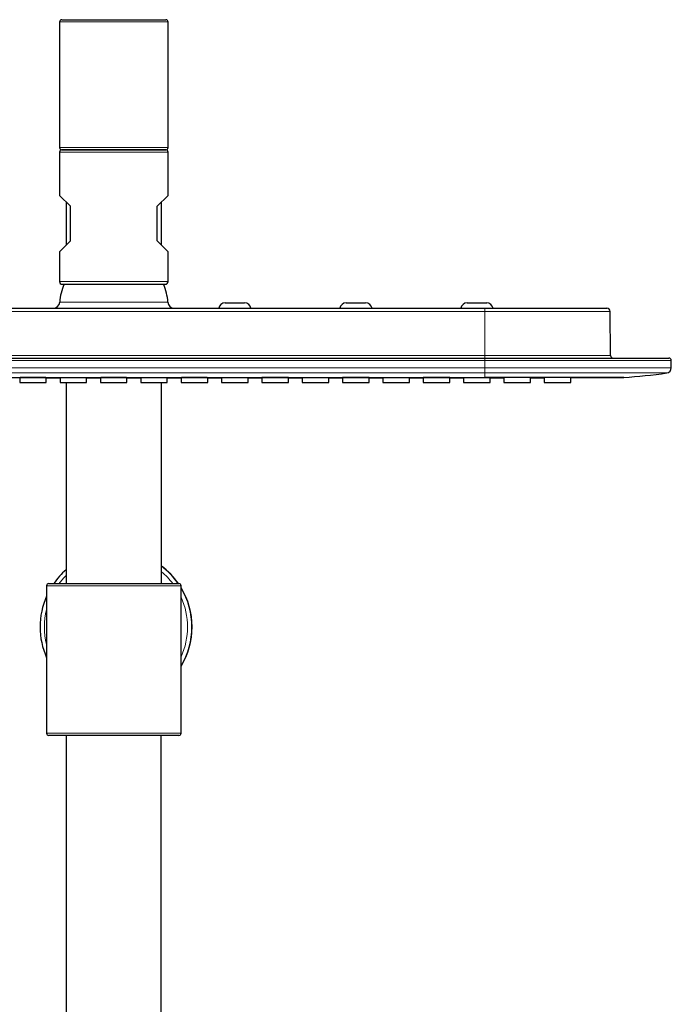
# Model space of a CAD drawing. Header units: millimetres. Extents: x 8 to 2385, y 12 to 2606.
# Tile 147 of 156: x 1071 to 1221, y 2379 to 2606. Entities that reach past the tile are written whole.
import ezdxf

# ---------------------------------------------------------------- set-up
doc = ezdxf.new("R2010")
doc.units = ezdxf.units.MM

msp = doc.modelspace()

# ---------------------------------------------------------------- linework, layer by layer
at = {"color": 7, "linetype": 'Continuous', "lineweight": 30}
for p, q in [((1080.86, 2606.05), (1092.86, 2606.05)), ((1092.86, 2606.05), (1104.86, 2606.05)), ((1080.36, 2605.55), (1080.36, 2576.55)), ((1105.36, 2576.55), (1105.36, 2605.55)), ((1080.36, 2575.55), (1080.36, 2565.55)), ((1080.86, 2576.05), (1104.86, 2576.05)), ((1092.86, 2576.05), (1080.86, 2576.05)), ((1104.86, 2576.05), (1092.86, 2576.05)), ((1105.36, 2565.55), (1105.36, 2575.55)), ((1082.86, 2563.05), (1080.36, 2565.55)), ((1102.86, 2563.05), (1105.36, 2565.55)), ((1081.86, 2564.05), (1081.86, 2554.05)), ((1082.86, 2555.05), (1082.86, 2563.05)), ((1102.86, 2555.05), (1102.86, 2563.05)), ((1103.86, 2554.05), (1103.86, 2564.05)), ((1080.36, 2552.55), (1082.86, 2555.05)), ((1105.36, 2552.55), (1102.86, 2555.05)), ((1080.36, 2552.55), (1080.36, 2545.66)), ((1105.36, 2545.66), (1105.36, 2552.55)), ((1080.96, 2545.05), (1104.76, 2545.05)), ((1118.51, 2540.75), (1123.01, 2540.75)), ((1146.41, 2540.75), (1150.91, 2540.75)), ((1174.31, 2540.75), (1178.81, 2540.75)), ((1007.36, 2539.55), (1178.36, 2539.55)), ((1178.36, 2539.55), (1206.46, 2539.55)), ((1207.35, 2528.65), (1207.26, 2538.76)), ((1007.36, 2528.05), (1178.36, 2528.05)), ((1178.36, 2528.05), (1220.76, 2528.05)), ((1221.36, 2525.8), (1221.36, 2527.45)), ((1071.17, 2523.52), (1071.17, 2522.44)), ((1071.17, 2522.44), (1077.3, 2522.44)), ((1077.3, 2522.44), (1077.3, 2523.52)), ((1080.47, 2523.51), (1080.47, 2522.44)), ((1080.47, 2522.44), (1086.6, 2522.44)), ((1081.86, 2522.44), (1081.86, 2476.05)), ((1086.6, 2522.44), (1086.6, 2523.51)), ((1089.77, 2523.52), (1089.77, 2522.44)), ((1089.77, 2522.44), (1095.9, 2522.44)), ((1095.9, 2522.44), (1095.9, 2523.52)), ((1099.07, 2523.51), (1099.07, 2522.44)), ((1099.07, 2522.44), (1105.2, 2522.44)), ((1103.86, 2476.05), (1103.86, 2522.44)), ((1105.2, 2522.44), (1105.2, 2523.51)), ((1108.37, 2523.52), (1108.37, 2522.44)), ((1108.37, 2522.44), (1114.5, 2522.44)), ((1114.5, 2522.44), (1114.5, 2523.52)), ((1117.67, 2523.51), (1117.67, 2522.44)), ((1117.67, 2522.44), (1123.8, 2522.44)), ((1123.8, 2522.44), (1123.8, 2523.51)), ((1123.8, 2523.47), (1126.97, 2523.47)), ((1126.97, 2523.52), (1126.97, 2522.44)), ((1126.97, 2522.44), (1133.1, 2522.44)), ((1133.1, 2522.44), (1133.1, 2523.52)), ((1133.1, 2523.47), (1136.27, 2523.47)), ((1136.27, 2523.51), (1136.27, 2522.44)), ((1136.27, 2522.44), (1142.4, 2522.44)), ((1142.4, 2522.44), (1142.4, 2523.51)), ((1142.4, 2523.47), (1145.57, 2523.48)), ((1145.57, 2523.53), (1145.57, 2522.44)), ((1145.57, 2522.44), (1151.7, 2522.44)), ((1151.7, 2522.44), (1151.7, 2523.53)), ((1154.87, 2523.51), (1154.87, 2522.44)), ((1154.87, 2522.44), (1161, 2522.44)), ((1161, 2522.44), (1161, 2523.51)), ((1164.17, 2523.53), (1164.17, 2522.44)), ((1164.17, 2522.44), (1170.3, 2522.44)), ((1170.3, 2522.44), (1170.3, 2523.53)), ((1173.47, 2523.52), (1173.47, 2522.44)), ((1173.47, 2522.44), (1179.6, 2522.44)), ((1179.6, 2522.44), (1179.6, 2523.52)), ((1182.77, 2523.54), (1182.77, 2522.44)), ((1182.77, 2522.44), (1188.9, 2522.44)), ((1188.9, 2522.44), (1188.9, 2523.54)), ((1192.07, 2523.53), (1192.07, 2522.44)), ((1192.07, 2522.44), (1198.2, 2522.44)), ((1198.2, 2522.44), (1198.2, 2523.54)), ((1077.37, 2475.55), (1077.37, 2441.55)), ((1077.87, 2476.05), (1107.87, 2476.05)), ((1108.37, 2441.55), (1108.37, 2475.55)), ((1107.87, 2441.05), (1077.87, 2441.05)), ((1081.91, 2441.05), (1081.91, 1905.06)), ((1103.81, 1880.08), (1103.81, 2441.05))]:
    msp.add_line(p, q, dxfattribs=at)
at = {"color": 252, "linetype": 'Continuous', "lineweight": 0}
for p, q in [((1092.86, 2605.55), (1080.36, 2605.55)), ((1105.36, 2605.55), (1092.86, 2605.55)), ((1080.36, 2576.55), (1092.86, 2576.55)), ((1092.86, 2576.55), (1105.36, 2576.55)), ((1105.36, 2575.55), (1080.36, 2575.55)), ((1105.36, 2545.66), (1080.36, 2545.66)), ((1080.39, 2540.95), (1092.86, 2540.95)), ((1092.86, 2540.95), (1105.33, 2540.95)), ((1178.36, 2538.76), (1007.36, 2538.76)), ((1178.36, 2539.55), (1178.36, 2538.76)), ((1178.36, 2528.65), (1178.36, 2538.76)), ((1207.26, 2538.76), (1178.36, 2538.76)), ((1007.36, 2528.65), (1178.36, 2528.65)), ((1178.36, 2527.45), (1007.36, 2527.45)), ((1178.36, 2528.05), (1178.36, 2528.65)), ((1178.36, 2528.65), (1207.35, 2528.65)), ((1178.36, 2528.05), (1178.36, 2527.45)), ((1178.36, 2527.45), (1178.36, 2525.8)), ((1221.36, 2527.45), (1178.36, 2527.45)), ((1007.36, 2525.8), (1178.36, 2525.8)), ((1178.36, 2524.61), (1007.36, 2524.61)), ((1178.36, 2525.8), (1178.36, 2524.61)), ((1221.36, 2525.8), (1178.36, 2525.8)), ((1178.36, 2524.61), (1220.32, 2524.61)), ((1178.36, 2523.56), (1178.36, 2524.61)), ((1108.37, 2475.55), (1077.37, 2475.55)), ((1077.37, 2441.55), (1108.37, 2441.55))]:
    msp.add_line(p, q, dxfattribs=at)
at = {"color": 7, "linetype": 'Continuous', "lineweight": 30, "flags": 128}
for points in [[(1077.3, 2523.47), (1077.75, 2523.47), (1080.47, 2523.47)], [(1086.6, 2523.46), (1089.63, 2523.46), (1089.77, 2523.46)], [(1095.9, 2523.46), (1097.85, 2523.46), (1099.07, 2523.46)], [(1105.2, 2523.47), (1106.14, 2523.47), (1108.37, 2523.47)], [(1114.5, 2523.47), (1114.67, 2523.47), (1117.67, 2523.47)], [(1151.7, 2523.48), (1151.81, 2523.48), (1154.87, 2523.48)], [(1161, 2523.49), (1161.68, 2523.49), (1164.17, 2523.49)], [(1170.3, 2523.49), (1171.79, 2523.5), (1173.47, 2523.5)], [(1179.6, 2523.5), (1182.13, 2523.51), (1182.77, 2523.51)], [(1188.9, 2523.52), (1191.82, 2523.52), (1192.07, 2523.52)]]:
    msp.add_lwpolyline(points, dxfattribs=at)
at = {"color": 7, "linetype": 'Continuous', "lineweight": 30}
for centre, radius, start, end in [((1080.86, 2605.55), 0.5, 90, 180), ((1104.86, 2605.55), 0.5, 0, 90), ((1080.86, 2576.55), 0.5, 180, 270), ((1104.86, 2576.55), 0.5, 270, 0), ((1080.86, 2575.55), 0.5, 90, 180), ((1104.86, 2575.55), 0.5, 0, 90), ((1080.96, 2545.66), 0.601, 180, 270), ((1092.86, 2540.05), 12.5, 156.4218, 175.904), ((1092.86, 2540.05), 12.5, 4.096, 23.5782), ((1104.76, 2545.66), 0.601, 270, 0), ((1078.89, 2541.05), 1.5, 270, 355.904), ((1106.82, 2541.05), 1.5, 184.096, 270), ((1118.51, 2539.25), 1.5, 90, 168.463), ((1123.01, 2539.25), 1.5, 11.537, 90), ((1146.41, 2539.25), 1.5, 90, 168.463), ((1150.91, 2539.25), 1.5, 11.537, 90), ((1174.31, 2539.25), 1.5, 90, 168.463), ((1178.81, 2539.25), 1.5, 11.537, 90), ((1206.46, 2538.75), 0.8, 0.5, 90), ((1207.95, 2528.65), 0.6, 180.5, 270), ((1220.76, 2527.45), 0.6, 0, 90), ((1199.26, 2676.25), 153.1, 274.1647, 277.9056), ((1220.16, 2525.8), 1.2, 277.9056, 0), ((1093.37, 2466.05), 17.5, 131.1468, 145.1507), ((1093.4, 2466.05), 17.5, 34.8493, 53.2941), ((1093.37, 2466.05), 17.5, 34.8493, 53.1877), ((1077.87, 2475.55), 0.5, 90, 180), ((1107.87, 2475.55), 0.5, 0, 90), ((1093.4, 2466.05), 17.5, 360, 31.162), ((1093.37, 2466.05), 17.5, 329.0033, 30.9967), ((1093.37, 2466.05), 17.5, 156.1034, 203.8966), ((1093.4, 2466.05), 17.5, 328.838, 0), ((1077.87, 2441.55), 0.5, 180, 270), ((1107.87, 2441.55), 0.5, 270, 0)]:
    msp.add_arc(centre, radius, start, end, dxfattribs=at)
at = {"color": 252, "linetype": 'Continuous', "lineweight": 0}
for centre, start, end in [((1093.37, 2466.05), 134.2246, 142.6954), ((1093.36, 2466.05), 37.3046, 50.5129), ((1093.36, 2466.05), 335.4419, 24.5581), ((1093.37, 2466.05), 165.7642, 194.2358)]:
    msp.add_arc(centre, 16.5, start, end, dxfattribs=at)
at = {"color": 7, "linetype": 'Continuous', "lineweight": 30}
for points, knots in [([(1007.36, 2523.56), (1007.74, 2523.56), (1008.53, 2523.55), (1009.73, 2523.55), (1011, 2523.55), (1012.32, 2523.55), (1013.69, 2523.55), (1015.12, 2523.55), (1016.5, 2523.55), (1017.76, 2523.55), (1018.88, 2523.55), (1019.95, 2523.55), (1021, 2523.55), (1022.06, 2523.55), (1023.14, 2523.55), (1024.34, 2523.55), (1025.64, 2523.55), (1027.02, 2523.56), (1027.96, 2523.56), (1028.48, 2523.56), (1028.61, 2523.56), (1028.71, 2523.56), (1028.76, 2523.56), (1028.79, 2523.56), (1028.81, 2523.56), (1028.9, 2523.56), (1029.04, 2523.56), (1029.26, 2523.56), (1029.53, 2523.56), (1029.86, 2523.56), (1030.26, 2523.56), (1030.72, 2523.56), (1031.22, 2523.56), (1031.79, 2523.56), (1032.4, 2523.56), (1033.07, 2523.56), (1033.8, 2523.56), (1034.57, 2523.56), (1035.4, 2523.56), (1036.29, 2523.56), (1037.22, 2523.56), (1038.2, 2523.55), (1039.23, 2523.55), (1040.31, 2523.55), (1041.44, 2523.55), (1042.63, 2523.55), (1043.86, 2523.55), (1045.15, 2523.55), (1046.43, 2523.55), (1047.71, 2523.55), (1048.92, 2523.55), (1049.76, 2523.55), (1050.21, 2523.55), (1050.31, 2523.55), (1050.41, 2523.55), (1050.51, 2523.55), (1050.61, 2523.55), (1051.53, 2523.55), (1053.23, 2523.55), (1055.71, 2523.55), (1058.15, 2523.55), (1060.54, 2523.55), (1062.92, 2523.55), (1065.31, 2523.55), (1067.68, 2523.55), (1070.01, 2523.55), (1072.28, 2523.55), (1074.49, 2523.55), (1076.62, 2523.55), (1078.65, 2523.55), (1080.59, 2523.55), (1082.49, 2523.55), (1084.34, 2523.55), (1086.04, 2523.55), (1087.6, 2523.55), (1089.04, 2523.55), (1090.43, 2523.55), (1091.8, 2523.55), (1093.15, 2523.55), (1094.58, 2523.55), (1096.13, 2523.55), (1097.81, 2523.55), (1099.53, 2523.55), (1101.34, 2523.55), (1103.26, 2523.55), (1105.27, 2523.55), (1107.33, 2523.55), (1109.45, 2523.55), (1111.63, 2523.55), (1113.81, 2523.55), (1116, 2523.55), (1118.19, 2523.55), (1120.44, 2523.55), (1122.73, 2523.55), (1125.01, 2523.55), (1127.29, 2523.55), (1129.56, 2523.55), (1131.6, 2523.55), (1133.4, 2523.55), (1134.56, 2523.55), (1135.33, 2523.55), (1135.75, 2523.55), (1136.22, 2523.55), (1136.74, 2523.55), (1137.25, 2523.55), (1137.76, 2523.55), (1138.61, 2523.55), (1139.78, 2523.55), (1141.26, 2523.55), (1142.67, 2523.55), (1144.01, 2523.55), (1145.28, 2523.55), (1146.49, 2523.55), (1147.61, 2523.55), (1148.68, 2523.56), (1149.66, 2523.56), (1150.56, 2523.56), (1151.38, 2523.56), (1152.14, 2523.56), (1152.85, 2523.56), (1153.5, 2523.56), (1154.1, 2523.56), (1154.66, 2523.56), (1155.18, 2523.56), (1155.65, 2523.56), (1156.06, 2523.56), (1156.4, 2523.56), (1156.67, 2523.56), (1156.84, 2523.56), (1156.93, 2523.56), (1156.96, 2523.56), (1156.97, 2523.56), (1156.99, 2523.56), (1157.02, 2523.56), (1157.27, 2523.56), (1157.72, 2523.56), (1158.5, 2523.56), (1159.4, 2523.55), (1160.4, 2523.55), (1161.34, 2523.55), (1162.04, 2523.55), (1162.53, 2523.55), (1162.84, 2523.55), (1163.16, 2523.55), (1163.47, 2523.55), (1163.88, 2523.55), (1164.36, 2523.55), (1164.93, 2523.55), (1165.5, 2523.55), (1166.07, 2523.55), (1166.65, 2523.55), (1167.23, 2523.55), (1167.84, 2523.55), (1168.74, 2523.55), (1169.88, 2523.55), (1171.21, 2523.55), (1172.52, 2523.55), (1173.79, 2523.55), (1175.03, 2523.55), (1176.2, 2523.55), (1177.3, 2523.55), (1178.01, 2523.56), (1178.36, 2523.56)], [0, 0, 0, 0, 0.006733, 0.013793, 0.02118, 0.028893, 0.036934, 0.0453, 0.053994, 0.061054, 0.067437, 0.073618, 0.0798, 0.085982, 0.092163, 0.098668, 0.107043, 0.115074, 0.122761, 0.123553, 0.124341, 0.125022, 0.125164, 0.125315, 0.125477, 0.125648, 0.126765, 0.128012, 0.129496, 0.131512, 0.133846, 0.136497, 0.139465, 0.142752, 0.146355, 0.150277, 0.154506, 0.159051, 0.163913, 0.169091, 0.174585, 0.180288, 0.186297, 0.19261, 0.199229, 0.206152, 0.21338, 0.220914, 0.228752, 0.235902, 0.243288, 0.249983, 0.250585, 0.251181, 0.251776, 0.252371, 0.252966, 0.25356, 0.268361, 0.282883, 0.297127, 0.311094, 0.324782, 0.338996, 0.352896, 0.366484, 0.37976, 0.392722, 0.405371, 0.417011, 0.428373, 0.439457, 0.450262, 0.46079, 0.46935, 0.477717, 0.485891, 0.493872, 0.501669, 0.50954, 0.519065, 0.528858, 0.538919, 0.549249, 0.560705, 0.572473, 0.584555, 0.596949, 0.609657, 0.622677, 0.63524, 0.64808, 0.661199, 0.674596, 0.688272, 0.701286, 0.714543, 0.728041, 0.737083, 0.746231, 0.748299, 0.750554, 0.75362, 0.756648, 0.759639, 0.762591, 0.765505, 0.774525, 0.783161, 0.791413, 0.79928, 0.806764, 0.813739, 0.820344, 0.826578, 0.832442, 0.837539, 0.842318, 0.84678, 0.850925, 0.854752, 0.858261, 0.861452, 0.864596, 0.867356, 0.869732, 0.871723, 0.87333, 0.874424, 0.874812, 0.874868, 0.874922, 0.874975, 0.875195, 0.875575, 0.879365, 0.883032, 0.88928, 0.89514, 0.900611, 0.905696, 0.907428, 0.909275, 0.911122, 0.912969, 0.914816, 0.918155, 0.921494, 0.924833, 0.928173, 0.931512, 0.934851, 0.93834, 0.942355, 0.950515, 0.958332, 0.965805, 0.973432, 0.980665, 0.987503, 0.993949, 1, 1, 1, 1]), ([(1074.24, 2523.53), (1074.12, 2523.53), (1073.89, 2523.53), (1073.55, 2523.53), (1073.22, 2523.53), (1072.9, 2523.53), (1072.6, 2523.53), (1072.32, 2523.53), (1072.06, 2523.53), (1071.83, 2523.53), (1071.63, 2523.53), (1071.47, 2523.53), (1071.34, 2523.53), (1071.24, 2523.52), (1071.18, 2523.52), (1071.18, 2523.52), (1071.17, 2523.52)], [0, 0, 0, 0, 0.071515, 0.143259, 0.214775, 0.28629, 0.358034, 0.429549, 0.501065, 0.572808, 0.644324, 0.715839, 0.787583, 0.859099, 0.930614, 1, 1, 1, 1]), ([(1077.3, 2523.52), (1077.3, 2523.52), (1077.31, 2523.52), (1077.28, 2523.52), (1077.22, 2523.52), (1077.12, 2523.53), (1076.99, 2523.53), (1076.82, 2523.53), (1076.61, 2523.53), (1076.38, 2523.53), (1076.12, 2523.53), (1075.84, 2523.53), (1075.53, 2523.53), (1075.21, 2523.53), (1074.89, 2523.53), (1074.56, 2523.53), (1074.34, 2523.53), (1074.24, 2523.53)], [0, 0, 0, 0, 0.006855, 0.07837, 0.150114, 0.221629, 0.293145, 0.364888, 0.436404, 0.507919, 0.579662, 0.651178, 0.722693, 0.794436, 0.865951, 0.932976, 1, 1, 1, 1]), ([(1083.54, 2523.51), (1083.42, 2523.51), (1083.19, 2523.51), (1082.85, 2523.51), (1082.52, 2523.51), (1082.2, 2523.51), (1081.9, 2523.51), (1081.62, 2523.51), (1081.36, 2523.51), (1081.13, 2523.51), (1080.93, 2523.51), (1080.77, 2523.51), (1080.64, 2523.51), (1080.54, 2523.51), (1080.48, 2523.51), (1080.48, 2523.51), (1080.47, 2523.51)], [0, 0, 0, 0, 0.071516, 0.143259, 0.214775, 0.28629, 0.358034, 0.429549, 0.501065, 0.572808, 0.644324, 0.71584, 0.787583, 0.859099, 0.930615, 1, 1, 1, 1]), ([(1086.6, 2523.51), (1086.6, 2523.51), (1086.61, 2523.51), (1086.58, 2523.51), (1086.52, 2523.51), (1086.42, 2523.51), (1086.29, 2523.51), (1086.12, 2523.51), (1085.91, 2523.51), (1085.68, 2523.51), (1085.42, 2523.51), (1085.14, 2523.51), (1084.83, 2523.51), (1084.51, 2523.51), (1084.19, 2523.51), (1083.86, 2523.51), (1083.64, 2523.51), (1083.54, 2523.51)], [0, 0, 0, 0, 0.006855, 0.078371, 0.150114, 0.221629, 0.293145, 0.364888, 0.436403, 0.507919, 0.579662, 0.651177, 0.722693, 0.794436, 0.865951, 0.932976, 1, 1, 1, 1]), ([(1092.84, 2523.53), (1092.75, 2523.53), (1092.58, 2523.53), (1092.33, 2523.53), (1092.07, 2523.53), (1091.82, 2523.53), (1091.58, 2523.53), (1091.35, 2523.53), (1091.13, 2523.53), (1090.92, 2523.53), (1090.73, 2523.53), (1090.55, 2523.53), (1090.38, 2523.53), (1090.24, 2523.53), (1090.11, 2523.53), (1090, 2523.53), (1089.91, 2523.53), (1089.84, 2523.52), (1089.8, 2523.52), (1089.77, 2523.52), (1089.78, 2523.52), (1089.78, 2523.52)], [0, 0, 0, 0, 0.0529248, 0.1058496, 0.1601127, 0.2147748, 0.2677556, 0.3213216, 0.3748875, 0.4295496, 0.4825305, 0.5360964, 0.5896624, 0.6443246, 0.6973055, 0.7508716, 0.8044376, 0.8590999, 0.9120331, 0.9656232, 1, 1, 1, 1]), ([(1095.9, 2523.52), (1095.9, 2523.52), (1095.9, 2523.52), (1095.89, 2523.52), (1095.86, 2523.52), (1095.8, 2523.52), (1095.72, 2523.53), (1095.62, 2523.53), (1095.51, 2523.53), (1095.37, 2523.53), (1095.21, 2523.53), (1095.04, 2523.53), (1094.86, 2523.53), (1094.65, 2523.53), (1094.44, 2523.53), (1094.21, 2523.53), (1093.98, 2523.53), (1093.73, 2523.53), (1093.46, 2523.53), (1093.16, 2523.53), (1092.95, 2523.53), (1092.84, 2523.53)], [0, 0, 0, 0, 0.006858, 0.059977, 0.113097, 0.166975, 0.221639, 0.274759, 0.327879, 0.381757, 0.436421, 0.489403, 0.542757, 0.596539, 0.651202, 0.704185, 0.757752, 0.81132, 0.865983, 0.93262, 1, 1, 1, 1]), ([(1102.14, 2523.51), (1102.02, 2523.51), (1101.79, 2523.51), (1101.45, 2523.51), (1101.12, 2523.51), (1100.8, 2523.51), (1100.5, 2523.51), (1100.22, 2523.51), (1099.96, 2523.51), (1099.73, 2523.51), (1099.53, 2523.51), (1099.37, 2523.51), (1099.24, 2523.51), (1099.14, 2523.51), (1099.08, 2523.51), (1099.08, 2523.51), (1099.07, 2523.51)], [0, 0, 0, 0, 0.071516, 0.143259, 0.214775, 0.28629, 0.358034, 0.429549, 0.501065, 0.572808, 0.644324, 0.71584, 0.787583, 0.859099, 0.930615, 1, 1, 1, 1]), ([(1105.2, 2523.51), (1105.2, 2523.51), (1105.21, 2523.51), (1105.18, 2523.51), (1105.12, 2523.51), (1105.02, 2523.51), (1104.89, 2523.51), (1104.72, 2523.51), (1104.51, 2523.51), (1104.28, 2523.51), (1104.02, 2523.51), (1103.74, 2523.51), (1103.43, 2523.51), (1103.11, 2523.51), (1102.79, 2523.51), (1102.46, 2523.51), (1102.24, 2523.51), (1102.14, 2523.51)], [0, 0, 0, 0, 0.006855, 0.078371, 0.150114, 0.221629, 0.293145, 0.364888, 0.436404, 0.507919, 0.579662, 0.651177, 0.722693, 0.794436, 0.865951, 0.932976, 1, 1, 1, 1]), ([(1111.44, 2523.53), (1111.32, 2523.53), (1111.09, 2523.53), (1110.75, 2523.53), (1110.42, 2523.53), (1110.1, 2523.53), (1109.8, 2523.53), (1109.52, 2523.53), (1109.26, 2523.53), (1109.03, 2523.53), (1108.83, 2523.53), (1108.67, 2523.53), (1108.54, 2523.53), (1108.44, 2523.52), (1108.38, 2523.52), (1108.38, 2523.52), (1108.37, 2523.52)], [0, 0, 0, 0, 0.071515, 0.143259, 0.214775, 0.28629, 0.358034, 0.429549, 0.501065, 0.572808, 0.644324, 0.715839, 0.787583, 0.859099, 0.930614, 1, 1, 1, 1]), ([(1114.5, 2523.52), (1114.5, 2523.52), (1114.51, 2523.52), (1114.48, 2523.52), (1114.42, 2523.52), (1114.32, 2523.53), (1114.19, 2523.53), (1114.02, 2523.53), (1113.81, 2523.53), (1113.58, 2523.53), (1113.32, 2523.53), (1113.04, 2523.53), (1112.73, 2523.53), (1112.41, 2523.53), (1112.09, 2523.53), (1111.76, 2523.53), (1111.54, 2523.53), (1111.44, 2523.53)], [0, 0, 0, 0, 0.0068552, 0.0783705, 0.150114, 0.2216293, 0.2931447, 0.3648882, 0.4364035, 0.5079189, 0.5796622, 0.6511775, 0.7226928, 0.794436, 0.8659512, 0.9329756, 1, 1, 1, 1]), ([(1120.74, 2523.51), (1120.62, 2523.51), (1120.39, 2523.51), (1120.05, 2523.51), (1119.72, 2523.51), (1119.4, 2523.51), (1119.1, 2523.51), (1118.82, 2523.51), (1118.56, 2523.51), (1118.33, 2523.51), (1118.13, 2523.51), (1117.97, 2523.51), (1117.84, 2523.51), (1117.74, 2523.51), (1117.68, 2523.51), (1117.68, 2523.51), (1117.67, 2523.51)], [0, 0, 0, 0, 0.071516, 0.143259, 0.214775, 0.28629, 0.358034, 0.429549, 0.501065, 0.572809, 0.644324, 0.71584, 0.787583, 0.859099, 0.930615, 1, 1, 1, 1]), ([(1123.8, 2523.51), (1123.8, 2523.51), (1123.81, 2523.51), (1123.78, 2523.51), (1123.72, 2523.51), (1123.62, 2523.51), (1123.49, 2523.51), (1123.32, 2523.51), (1123.11, 2523.51), (1122.88, 2523.51), (1122.62, 2523.51), (1122.34, 2523.51), (1122.03, 2523.51), (1121.71, 2523.51), (1121.39, 2523.51), (1121.06, 2523.51), (1120.84, 2523.51), (1120.74, 2523.51)], [0, 0, 0, 0, 0.006855, 0.078371, 0.150114, 0.22163, 0.293145, 0.364888, 0.436404, 0.507919, 0.579662, 0.651177, 0.722693, 0.794436, 0.865951, 0.932976, 1, 1, 1, 1]), ([(1130.04, 2523.53), (1129.92, 2523.53), (1129.69, 2523.53), (1129.35, 2523.53), (1129.02, 2523.53), (1128.7, 2523.53), (1128.4, 2523.53), (1128.12, 2523.53), (1127.86, 2523.53), (1127.63, 2523.53), (1127.43, 2523.53), (1127.27, 2523.53), (1127.14, 2523.53), (1127.04, 2523.53), (1126.98, 2523.52), (1126.98, 2523.52), (1126.97, 2523.52)], [0, 0, 0, 0, 0.071515, 0.143259, 0.214775, 0.28629, 0.358034, 0.429549, 0.501065, 0.572808, 0.644324, 0.715839, 0.787583, 0.859099, 0.930615, 1, 1, 1, 1]), ([(1133.1, 2523.52), (1133.1, 2523.52), (1133.11, 2523.52), (1133.08, 2523.53), (1133.02, 2523.53), (1132.92, 2523.53), (1132.79, 2523.53), (1132.62, 2523.53), (1132.41, 2523.53), (1132.18, 2523.53), (1131.92, 2523.53), (1131.64, 2523.53), (1131.33, 2523.53), (1131.01, 2523.53), (1130.69, 2523.53), (1130.36, 2523.53), (1130.14, 2523.53), (1130.04, 2523.53)], [0, 0, 0, 0, 0.006855, 0.078371, 0.150114, 0.221629, 0.293145, 0.364888, 0.436404, 0.507919, 0.579662, 0.651178, 0.722693, 0.794436, 0.865951, 0.932976, 1, 1, 1, 1]), ([(1139.34, 2523.51), (1139.22, 2523.51), (1138.99, 2523.51), (1138.65, 2523.51), (1138.32, 2523.51), (1138, 2523.51), (1137.7, 2523.51), (1137.42, 2523.51), (1137.16, 2523.51), (1136.93, 2523.51), (1136.73, 2523.51), (1136.57, 2523.51), (1136.44, 2523.51), (1136.34, 2523.51), (1136.28, 2523.51), (1136.28, 2523.51), (1136.27, 2523.51)], [0, 0, 0, 0, 0.071516, 0.143259, 0.214775, 0.28629, 0.358034, 0.429549, 0.501065, 0.572809, 0.644324, 0.71584, 0.787584, 0.859099, 0.930615, 1, 1, 1, 1]), ([(1142.4, 2523.51), (1142.4, 2523.51), (1142.41, 2523.51), (1142.38, 2523.51), (1142.32, 2523.51), (1142.22, 2523.51), (1142.09, 2523.51), (1141.92, 2523.51), (1141.71, 2523.51), (1141.48, 2523.51), (1141.22, 2523.51), (1140.94, 2523.51), (1140.63, 2523.51), (1140.31, 2523.51), (1139.99, 2523.51), (1139.66, 2523.51), (1139.44, 2523.51), (1139.34, 2523.51)], [0, 0, 0, 0, 0.006856, 0.078371, 0.150114, 0.22163, 0.293145, 0.364888, 0.436404, 0.507919, 0.579662, 0.651177, 0.722693, 0.794436, 0.865951, 0.932976, 1, 1, 1, 1]), ([(1148.64, 2523.53), (1148.52, 2523.53), (1148.29, 2523.53), (1147.95, 2523.53), (1147.62, 2523.53), (1147.3, 2523.53), (1147, 2523.53), (1146.72, 2523.53), (1146.46, 2523.53), (1146.23, 2523.53), (1146.03, 2523.53), (1145.87, 2523.53), (1145.74, 2523.53), (1145.64, 2523.53), (1145.58, 2523.53), (1145.58, 2523.53), (1145.57, 2523.53)], [0, 0, 0, 0, 0.071516, 0.143259, 0.214775, 0.28629, 0.358034, 0.429549, 0.501065, 0.572808, 0.644324, 0.715839, 0.787583, 0.859099, 0.930615, 1, 1, 1, 1]), ([(1151.7, 2523.53), (1151.7, 2523.53), (1151.71, 2523.53), (1151.68, 2523.53), (1151.62, 2523.53), (1151.52, 2523.53), (1151.39, 2523.53), (1151.22, 2523.53), (1151.01, 2523.53), (1150.78, 2523.53), (1150.52, 2523.53), (1150.24, 2523.53), (1149.93, 2523.53), (1149.61, 2523.53), (1149.29, 2523.53), (1148.96, 2523.53), (1148.74, 2523.53), (1148.64, 2523.53)], [0, 0, 0, 0, 0.006855, 0.078371, 0.150114, 0.221629, 0.293145, 0.364888, 0.436404, 0.507919, 0.579662, 0.651178, 0.722693, 0.794436, 0.865951, 0.932976, 1, 1, 1, 1]), ([(1157.94, 2523.52), (1157.82, 2523.52), (1157.59, 2523.52), (1157.25, 2523.52), (1156.92, 2523.52), (1156.6, 2523.52), (1156.3, 2523.52), (1156.02, 2523.52), (1155.76, 2523.52), (1155.53, 2523.51), (1155.33, 2523.51), (1155.17, 2523.51), (1155.04, 2523.51), (1154.94, 2523.51), (1154.88, 2523.51), (1154.88, 2523.51), (1154.87, 2523.51)], [0, 0, 0, 0, 0.071516, 0.143259, 0.214775, 0.28629, 0.358034, 0.42955, 0.501065, 0.572809, 0.644324, 0.71584, 0.787584, 0.859099, 0.930615, 1, 1, 1, 1]), ([(1161, 2523.51), (1161, 2523.51), (1161.01, 2523.51), (1160.98, 2523.51), (1160.92, 2523.51), (1160.82, 2523.52), (1160.69, 2523.52), (1160.52, 2523.52), (1160.31, 2523.52), (1160.08, 2523.52), (1159.82, 2523.52), (1159.54, 2523.52), (1159.23, 2523.52), (1158.91, 2523.52), (1158.59, 2523.52), (1158.26, 2523.52), (1158.04, 2523.52), (1157.94, 2523.52)], [0, 0, 0, 0, 0.006856, 0.078371, 0.150115, 0.22163, 0.293145, 0.364888, 0.436404, 0.507919, 0.579662, 0.651178, 0.722693, 0.794436, 0.865951, 0.932976, 1, 1, 1, 1]), ([(1167.24, 2523.53), (1167.12, 2523.53), (1166.89, 2523.53), (1166.55, 2523.53), (1166.22, 2523.53), (1165.9, 2523.53), (1165.6, 2523.53), (1165.32, 2523.53), (1165.06, 2523.53), (1164.83, 2523.53), (1164.63, 2523.53), (1164.47, 2523.53), (1164.34, 2523.53), (1164.24, 2523.53), (1164.18, 2523.53), (1164.18, 2523.53), (1164.17, 2523.53)], [0, 0, 0, 0, 0.071516, 0.143259, 0.214775, 0.28629, 0.358034, 0.429549, 0.501065, 0.572809, 0.644324, 0.71584, 0.787584, 0.859099, 0.930615, 1, 1, 1, 1]), ([(1170.3, 2523.53), (1170.3, 2523.53), (1170.31, 2523.53), (1170.28, 2523.53), (1170.22, 2523.53), (1170.12, 2523.53), (1169.99, 2523.53), (1169.82, 2523.53), (1169.61, 2523.53), (1169.38, 2523.53), (1169.12, 2523.53), (1168.84, 2523.53), (1168.53, 2523.53), (1168.21, 2523.53), (1167.89, 2523.53), (1167.56, 2523.53), (1167.34, 2523.53), (1167.24, 2523.53)], [0, 0, 0, 0, 0.006856, 0.078371, 0.150114, 0.22163, 0.293145, 0.364888, 0.436404, 0.507919, 0.579662, 0.651178, 0.722693, 0.794436, 0.865951, 0.932976, 1, 1, 1, 1]), ([(1176.54, 2523.52), (1176.42, 2523.52), (1176.19, 2523.52), (1175.85, 2523.52), (1175.52, 2523.52), (1175.2, 2523.52), (1174.9, 2523.52), (1174.62, 2523.52), (1174.36, 2523.52), (1174.13, 2523.52), (1173.93, 2523.52), (1173.77, 2523.52), (1173.64, 2523.52), (1173.54, 2523.52), (1173.48, 2523.52), (1173.48, 2523.52), (1173.47, 2523.52)], [0, 0, 0, 0, 0.071516, 0.143259, 0.214775, 0.286291, 0.358034, 0.42955, 0.501065, 0.572809, 0.644325, 0.715841, 0.787584, 0.8591, 0.930616, 1, 1, 1, 1]), ([(1179.6, 2523.52), (1179.6, 2523.52), (1179.61, 2523.52), (1179.58, 2523.52), (1179.52, 2523.52), (1179.42, 2523.52), (1179.29, 2523.52), (1179.12, 2523.52), (1178.91, 2523.52), (1178.68, 2523.52), (1178.42, 2523.52), (1178.14, 2523.52), (1177.83, 2523.52), (1177.51, 2523.52), (1177.19, 2523.52), (1176.86, 2523.52), (1176.64, 2523.52), (1176.54, 2523.52)], [0, 0, 0, 0, 0.006856, 0.078372, 0.150115, 0.22163, 0.293145, 0.364889, 0.436404, 0.507919, 0.579662, 0.651178, 0.722693, 0.794436, 0.865951, 0.932976, 1, 1, 1, 1]), ([(1210.38, 2523.56), (1210.38, 2523.56), (1210.38, 2523.56), (1210.37, 2523.56), (1210.35, 2523.56), (1210.32, 2523.56), (1210.27, 2523.56), (1210.2, 2523.56), (1210.13, 2523.56), (1210.05, 2523.56), (1209.95, 2523.55), (1209.85, 2523.55), (1209.73, 2523.55), (1209.59, 2523.55), (1209.4, 2523.55), (1209.14, 2523.55), (1208.91, 2523.55), (1208.72, 2523.55), (1208.61, 2523.55), (1208.48, 2523.55), (1208.35, 2523.55), (1208.22, 2523.55), (1208.07, 2523.55), (1207.81, 2523.55), (1207.41, 2523.55), (1206.83, 2523.55), (1206.34, 2523.55), (1205.95, 2523.56), (1205.68, 2523.56), (1205.41, 2523.56), (1205.15, 2523.56), (1204.89, 2523.56), (1204.6, 2523.56), (1204.26, 2523.56), (1203.84, 2523.56), (1203.38, 2523.56), (1202.9, 2523.56), (1202.4, 2523.56), (1201.91, 2523.56), (1201.55, 2523.56), (1201.36, 2523.56), (1201.31, 2523.56), (1201.26, 2523.56), (1201.21, 2523.56), (1201.16, 2523.56), (1201.11, 2523.56), (1201.05, 2523.56), (1200.97, 2523.56), (1200.85, 2523.56), (1200.66, 2523.56), (1200.44, 2523.56), (1200.18, 2523.56), (1199.88, 2523.56), (1199.54, 2523.56), (1199.16, 2523.56), (1198.73, 2523.56), (1198.25, 2523.56), (1197.83, 2523.56), (1197.48, 2523.55), (1197.22, 2523.55), (1196.96, 2523.55), (1196.68, 2523.55), (1196.39, 2523.55), (1196.13, 2523.55), (1195.78, 2523.55), (1195.33, 2523.55), (1194.67, 2523.55), (1193.94, 2523.55), (1193.13, 2523.55), (1192.52, 2523.55), (1192.1, 2523.55), (1191.88, 2523.55), (1191.66, 2523.55), (1191.44, 2523.55), (1191.23, 2523.55), (1191.02, 2523.55), (1190.81, 2523.55), (1190.52, 2523.55), (1190.13, 2523.55), (1189.63, 2523.55), (1189.06, 2523.55), (1188.45, 2523.55), (1187.78, 2523.55), (1187.06, 2523.55), (1186.29, 2523.55), (1185.47, 2523.56), (1184.6, 2523.56), (1183.73, 2523.56), (1182.88, 2523.56), (1182.08, 2523.56), (1181.33, 2523.56), (1180.63, 2523.56), (1179.99, 2523.56), (1179.4, 2523.56), (1178.86, 2523.56), (1178.52, 2523.56), (1178.36, 2523.56)], [0, 0, 0, 0, 0.0090353, 0.0190161, 0.0299424, 0.0418138, 0.0546298, 0.0672018, 0.0784038, 0.0907248, 0.1030447, 0.1153634, 0.1272661, 0.1379102, 0.1565043, 0.1761667, 0.1968981, 0.20412, 0.2114633, 0.218928, 0.2265141, 0.2342217, 0.2420508, 0.2500014, 0.2761265, 0.3022547, 0.3283863, 0.338654, 0.3489222, 0.3591911, 0.3694606, 0.3786767, 0.3869455, 0.4000797, 0.414091, 0.4289794, 0.4447446, 0.4593432, 0.4746204, 0.4886257, 0.4900296, 0.4914385, 0.4928526, 0.4942716, 0.4956958, 0.497125, 0.4985593, 0.4999986, 0.5039335, 0.5090473, 0.5153401, 0.5223364, 0.530376, 0.5394587, 0.5495843, 0.5607528, 0.5729639, 0.5862175, 0.5923793, 0.5987429, 0.6053083, 0.6120754, 0.6190442, 0.625843, 0.6308483, 0.6443538, 0.6574799, 0.6766451, 0.69494, 0.7123653, 0.7173338, 0.7222268, 0.7270444, 0.7317865, 0.7364532, 0.7410444, 0.7455602, 0.7500006, 0.759736, 0.7705466, 0.7824325, 0.7953939, 0.8094312, 0.8242652, 0.8401377, 0.8570489, 0.8749991, 0.8930752, 0.9101242, 0.9261456, 0.9411387, 0.9551032, 0.9678168, 0.9795376, 0.9902653, 1, 1, 1, 1]), ([(1185.84, 2523.54), (1185.72, 2523.54), (1185.49, 2523.54), (1185.15, 2523.54), (1184.82, 2523.54), (1184.5, 2523.54), (1184.2, 2523.54), (1183.92, 2523.54), (1183.66, 2523.54), (1183.43, 2523.54), (1183.23, 2523.54), (1183.07, 2523.54), (1182.94, 2523.54), (1182.84, 2523.54), (1182.78, 2523.54), (1182.78, 2523.54), (1182.77, 2523.54)], [0, 0, 0, 0, 0.071516, 0.143259, 0.214775, 0.286291, 0.358034, 0.42955, 0.501065, 0.572809, 0.644325, 0.715841, 0.787584, 0.8591, 0.930616, 1, 1, 1, 1]), ([(1188.9, 2523.54), (1188.9, 2523.54), (1188.91, 2523.54), (1188.88, 2523.54), (1188.82, 2523.54), (1188.72, 2523.54), (1188.59, 2523.54), (1188.42, 2523.54), (1188.21, 2523.54), (1187.98, 2523.54), (1187.72, 2523.54), (1187.44, 2523.54), (1187.13, 2523.54), (1186.81, 2523.54), (1186.49, 2523.54), (1186.16, 2523.54), (1185.94, 2523.54), (1185.84, 2523.54)], [0, 0, 0, 0, 0.006856, 0.078372, 0.150115, 0.22163, 0.293145, 0.364889, 0.436404, 0.507919, 0.579662, 0.651178, 0.722693, 0.794436, 0.865951, 0.932976, 1, 1, 1, 1]), ([(1195.14, 2523.54), (1195.02, 2523.54), (1194.79, 2523.54), (1194.45, 2523.54), (1194.12, 2523.54), (1193.8, 2523.54), (1193.5, 2523.54), (1193.22, 2523.54), (1192.96, 2523.54), (1192.73, 2523.54), (1192.53, 2523.54), (1192.37, 2523.54), (1192.24, 2523.53), (1192.14, 2523.53), (1192.08, 2523.53), (1192.08, 2523.53), (1192.07, 2523.53)], [0, 0, 0, 0, 0.071516, 0.143259, 0.214775, 0.286291, 0.358035, 0.42955, 0.501066, 0.57281, 0.644325, 0.715841, 0.787585, 0.8591, 0.930616, 1, 1, 1, 1]), ([(1198.2, 2523.54), (1198.2, 2523.54), (1198.21, 2523.54), (1198.18, 2523.54), (1198.12, 2523.54), (1198.02, 2523.54), (1197.89, 2523.54), (1197.72, 2523.54), (1197.51, 2523.54), (1197.28, 2523.54), (1197.02, 2523.54), (1196.74, 2523.54), (1196.43, 2523.54), (1196.11, 2523.54), (1195.79, 2523.54), (1195.46, 2523.54), (1195.24, 2523.54), (1195.14, 2523.54)], [0, 0, 0, 0, 0.006857, 0.078372, 0.150115, 0.22163, 0.293145, 0.364889, 0.436404, 0.507919, 0.579662, 0.651177, 0.722693, 0.794436, 0.865951, 0.932976, 1, 1, 1, 1]), ([(1198.2, 2523.53), (1199.37, 2523.53), (1202.21, 2523.54), (1206.27, 2523.55), (1209.16, 2523.55), (1210.38, 2523.56)], [0, 0, 0, 0, 0.2885, 0.700521, 1, 1, 1, 1]), ([(1210.38, 2523.56), (1210.38, 2523.56), (1210.38, 2523.56), (1210.38, 2523.56), (1210.38, 2523.56), (1210.38, 2523.56), (1210.38, 2523.56), (1210.38, 2523.56), (1210.37, 2523.56), (1210.37, 2523.56), (1210.37, 2523.56), (1210.37, 2523.56), (1210.37, 2523.55), (1210.37, 2523.55), (1210.37, 2523.55), (1210.36, 2523.55), (1210.36, 2523.55), (1210.36, 2523.55), (1210.36, 2523.55), (1210.36, 2523.55), (1210.36, 2523.55), (1210.36, 2523.55), (1210.35, 2523.55), (1210.35, 2523.55), (1210.35, 2523.55), (1210.35, 2523.55), (1210.35, 2523.55), (1210.35, 2523.55), (1210.35, 2523.55), (1210.35, 2523.55), (1210.36, 2523.55), (1210.36, 2523.55), (1210.36, 2523.55), (1210.37, 2523.55), (1210.38, 2523.56), (1210.38, 2523.56), (1210.38, 2523.56)], [0, 0, 0, 0, 0.008553, 0.0223248, 0.0518202, 0.0821824, 0.1134113, 0.1328041, 0.1525167, 0.1725491, 0.1929013, 0.2135734, 0.2345652, 0.2553056, 0.2746213, 0.3960341, 0.4640251, 0.4716567, 0.4792883, 0.48692, 0.4945516, 0.5025243, 0.5113547, 0.5201476, 0.5563813, 0.5919641, 0.626896, 0.6734815, 0.7188567, 0.7630216, 0.8059763, 0.8477207, 0.8875416, 0.9261951, 0.9636813, 1, 1, 1, 1])]:
    msp.add_open_spline(points, degree=3, knots=knots, dxfattribs=at)

doc.saveas('drawing.dxf')
